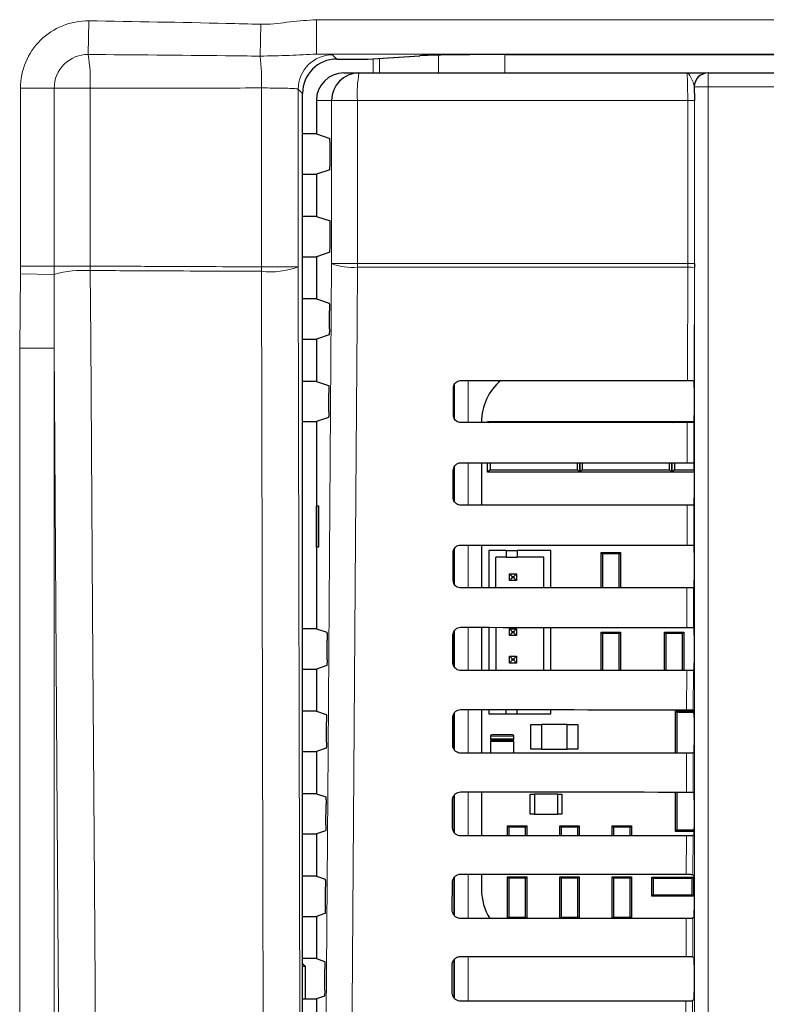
# Paper-space layout 'Blatt3' of a CAD drawing. Header units: millimetres. Extents: x 5 to 418, y 2 to 292.
# Tile 19 of 75: x 98.49 to 107.54, y 170.77 to 182.71. Entities that reach past the tile are written whole.
import ezdxf

# ---------------------------------------------------------------- set-up
doc = ezdxf.new("R2010")
doc.units = ezdxf.units.MM

psp = doc.layouts.new('Blatt3')

# ---------------------------------------------------------------- linework, layer by layer
at = {"color": 7, "linetype": 'Continuous', "lineweight": 18}
for p, q in [((99.3253, 182.2879), (99.3305, 182.6961)), ((102.0906, 182.7102), (112.3001, 182.7102)), ((102.0906, 182.2936), (102.0906, 182.7102)), ((101.4076, 182.2686), (101.4172, 182.6551)), ((112.3001, 182.2936), (102.0906, 182.2936)), ((102.2851, 182.2845), (102.3372, 182.2324)), ((102.7082, 182.2324), (103.3371, 182.2734)), ((102.7136, 182.2326), (102.7082, 182.2324)), ((102.7748, 182.0642), (102.7748, 182.2366)), ((102.8553, 182.2418), (102.8553, 182.0642)), ((103.5665, 182.0642), (103.5665, 182.2809)), ((104.3714, 182.2874), (104.3714, 182.0642)), ((106.8359, 182.0642), (106.8359, 181.8976)), ((98.5035, 179.7225), (98.5035, 181.8796)), ((98.9118, 181.8796), (98.5035, 181.8796)), ((98.9118, 181.8796), (98.9118, 179.7225)), ((99.3486, 181.8796), (98.9118, 181.8796)), ((99.3486, 181.8796), (99.3486, 179.7225)), ((101.4249, 179.7131), (101.4249, 181.8822)), ((101.8685, 181.8679), (101.8685, 179.7131)), ((101.9206, 181.8158), (101.8685, 181.8679)), ((106.6693, 181.8976), (106.6676, 181.8976)), ((106.6693, 181.8976), (106.8359, 181.8976)), ((106.6693, 167.9529), (106.6693, 181.8976)), ((117.3417, 181.8976), (106.8359, 181.8976)), ((106.8359, 181.8976), (106.8359, 167.9529)), ((102.2721, 181.7309), (102.0888, 181.7309)), ((102.2721, 179.7531), (102.2721, 181.7309)), ((102.5859, 181.7309), (102.2721, 181.7309)), ((106.5876, 181.7309), (102.5859, 181.7309)), ((102.5859, 181.7309), (102.5859, 179.7531)), ((106.6682, 181.7309), (106.5876, 181.7309)), ((106.5876, 179.7531), (106.5876, 181.7309)), ((106.6682, 181.7309), (106.6682, 179.7531)), ((98.5026, 179.6297), (98.5035, 179.7225)), ((98.9118, 179.7225), (98.5035, 179.7225)), ((98.9118, 179.7225), (98.9115, 179.6221)), ((99.3486, 179.7225), (98.9118, 179.7225)), ((99.3489, 179.6685), (99.3486, 179.7225)), ((101.8685, 179.7131), (101.4249, 179.7131)), ((101.8685, 179.7131), (101.8955, 167.9239)), ((102.5859, 179.7531), (102.2721, 179.7531)), ((102.5859, 179.7531), (106.5876, 179.7531)), ((106.5875, 179.7089), (102.5861, 179.7089)), ((106.5843, 178.3337), (106.5875, 179.7089)), ((106.5875, 179.7089), (106.5876, 179.7531)), ((106.6682, 179.7531), (106.5876, 179.7531)), ((106.6681, 179.6979), (106.6649, 178.3322)), ((98.4943, 178.7276), (98.5026, 179.6297)), ((98.9115, 179.6221), (98.5026, 179.6297)), ((98.9115, 179.6221), (98.9104, 178.7276)), ((101.4519, 167.8699), (101.4249, 179.6591)), ((98.4943, 144.1004), (98.4943, 178.7276)), ((98.9104, 178.7276), (98.4943, 178.7276)), ((98.9104, 178.7276), (98.9104, 144.1004)), ((103.7628, 177.8693), (103.7628, 178.2912)), ((103.9294, 178.3356), (103.9294, 177.825)), ((106.582, 177.3361), (106.5831, 177.8269)), ((106.6637, 177.8284), (106.6626, 177.3346)), ((103.7628, 176.8653), (103.7628, 177.2951)), ((103.9294, 177.338), (103.9294, 176.8227)), ((106.5797, 176.3384), (106.5808, 176.8246)), ((106.6614, 176.826), (106.6603, 176.337)), ((103.9294, 176.3403), (103.9294, 175.8203)), ((103.7628, 175.8612), (103.7628, 176.299)), ((106.5773, 175.3407), (106.5784, 175.8222)), ((106.6591, 175.8237), (106.6579, 175.3393)), ((103.7628, 174.8571), (103.7628, 175.3028)), ((103.9294, 175.3426), (103.9294, 174.818)), ((106.575, 174.3431), (106.5761, 174.8199)), ((106.6567, 174.8213), (106.6556, 174.3416)), ((103.9294, 174.345), (103.9294, 173.8156)), ((103.7628, 173.8528), (103.7628, 174.3065)), ((104.1971, 174.0226), (104.4805, 174.0226)), ((104.4805, 173.9893), (104.1971, 173.9893)), ((104.1971, 173.9559), (104.4805, 173.9559)), ((106.5727, 173.3454), (106.5738, 173.8175)), ((106.6544, 173.819), (106.6533, 173.344)), ((103.7628, 172.8486), (103.7628, 173.3103)), ((103.9294, 173.3473), (103.9294, 172.8133)), ((106.5703, 172.3477), (106.5714, 172.8152)), ((106.652, 172.8166), (106.6509, 172.3463)), ((103.7628, 171.8443), (103.7628, 172.3139)), ((103.9294, 172.3496), (103.9294, 171.8109)), ((106.568, 171.3501), (106.5691, 171.8129)), ((106.6497, 171.8143), (106.6486, 171.3486)), ((103.9294, 171.352), (103.9294, 170.8086)), ((103.7628, 170.8413), (103.7628, 171.3176)), ((106.5657, 170.3524), (106.5667, 170.8105)), ((106.6473, 170.812), (106.6463, 170.351))]:
    psp.add_line(p, q, dxfattribs=at)
at = {"color": 7, "linetype": 'Continuous', "lineweight": 25}
for p, q in [((102.3372, 182.2324), (102.7082, 182.2324)), ((102.7136, 182.2326), (103.3425, 182.2735)), ((103.3425, 182.2735), (103.3371, 182.2734)), ((104.3835, 182.2874), (119.8089, 182.2874)), ((102.4226, 182.0642), (102.6049, 182.0642)), ((102.6049, 182.0642), (106.5776, 182.0642)), ((106.8342, 182.0642), (106.8359, 182.0642)), ((106.8359, 182.0642), (117.3417, 182.0642)), ((101.9206, 147.096), (101.9206, 181.8158)), ((102.0888, 181.7309), (102.0888, 181.3251)), ((102.0888, 181.3251), (101.9206, 181.3251)), ((102.0888, 181.3251), (102.2505, 181.2713)), ((102.2547, 180.9739), (102.2547, 181.1879)), ((102.2505, 180.8906), (102.0888, 180.8367)), ((101.9206, 180.8367), (102.0888, 180.8367)), ((102.0888, 180.8367), (102.0888, 180.3251)), ((102.0888, 180.3251), (101.9206, 180.3251)), ((102.0888, 180.3251), (102.2547, 180.2698)), ((102.2547, 179.9739), (102.2547, 180.2698)), ((101.9206, 179.8367), (102.0888, 179.8367)), ((102.2505, 179.8906), (102.0888, 179.8367)), ((102.0888, 179.8367), (102.0888, 179.3251)), ((106.6682, 179.7531), (106.6681, 179.6979)), ((102.0888, 179.3251), (101.9206, 179.3251)), ((102.0888, 179.3251), (102.2441, 179.2734)), ((102.2468, 178.9602), (102.2484, 179.179)), ((102.2425, 178.8879), (102.0888, 178.8367)), ((101.9206, 178.8367), (102.0888, 178.8367)), ((102.0888, 178.8367), (102.0888, 178.3251)), ((102.0888, 178.3251), (101.9206, 178.3251)), ((102.0888, 178.3251), (102.2371, 178.2757)), ((103.7555, 178.2728), (103.7555, 177.8855)), ((106.6648, 178.3323), (106.6649, 178.3322)), ((106.6663, 178.249), (106.6663, 177.9128)), ((102.2398, 177.9579), (102.2413, 178.1813)), ((103.7496, 177.9142), (103.7504, 178.2476)), ((101.9206, 177.8367), (102.0888, 177.8367)), ((102.2355, 177.8856), (102.0888, 177.8367)), ((102.0888, 177.8367), (102.0888, 175.3251)), ((104.0891, 177.8309), (104.0891, 177.8251)), ((104.1638, 177.8393), (104.1778, 177.8252)), ((104.1638, 177.8393), (104.4638, 177.8393)), ((104.1638, 177.8252), (104.1638, 177.8393)), ((104.4638, 177.8393), (104.9805, 177.8393)), ((104.9805, 177.8393), (105.2805, 177.8393)), ((105.2673, 177.8261), (105.2805, 177.8393)), ((105.2805, 177.8393), (105.2805, 177.8261)), ((105.2805, 177.8393), (105.2936, 177.8261)), ((105.2805, 177.8393), (105.5805, 177.8393)), ((105.2805, 177.8261), (105.2805, 177.8393)), ((105.5805, 177.8393), (106.0971, 177.8393)), ((106.0971, 177.8393), (106.3971, 177.8393)), ((106.3847, 177.8268), (106.3971, 177.8393)), ((106.3971, 177.8268), (106.3971, 177.8393)), ((106.3971, 177.8393), (106.4096, 177.8268)), ((106.3971, 177.8393), (106.6655, 177.8393)), ((106.3971, 177.8393), (106.3971, 177.8268)), ((106.6649, 177.8295), (106.6637, 177.8284)), ((104.0891, 177.3378), (104.0891, 176.8228)), ((104.1638, 177.2226), (104.1638, 177.3378)), ((104.1932, 177.3377), (104.1932, 177.252)), ((105.2511, 177.252), (105.2511, 177.3369)), ((105.2805, 177.3369), (105.2805, 177.2226)), ((105.2805, 177.2226), (105.2805, 177.3369)), ((105.3098, 177.3369), (105.3098, 177.252)), ((106.3677, 177.252), (106.3677, 177.3362)), ((106.3971, 177.2226), (106.3971, 177.3362)), ((106.3971, 177.3362), (106.3971, 177.2226)), ((106.4265, 177.3362), (106.4265, 177.252)), ((106.6626, 177.3346), (106.6649, 177.3323)), ((103.7473, 176.9142), (103.748, 177.2476)), ((103.7555, 177.2804), (103.7555, 176.8767)), ((104.1932, 177.252), (104.1638, 177.2226)), ((104.6471, 177.2226), (104.1638, 177.2226)), ((104.1932, 177.252), (105.2511, 177.252)), ((104.7971, 177.2226), (104.6471, 177.2226)), ((105.2805, 177.2226), (104.7971, 177.2226)), ((105.2805, 177.2226), (105.2511, 177.252)), ((105.3098, 177.252), (105.2805, 177.2226)), ((105.7638, 177.2226), (105.2805, 177.2226)), ((105.3098, 177.252), (106.3677, 177.252)), ((105.9138, 177.2226), (105.7638, 177.2226)), ((106.3971, 177.2226), (105.9138, 177.2226)), ((106.3971, 177.2226), (106.3677, 177.252)), ((106.4265, 177.252), (106.3971, 177.2226)), ((106.6663, 177.2226), (106.3971, 177.2226)), ((106.4265, 177.252), (106.6663, 177.252)), ((106.6663, 177.249), (106.6663, 176.9128)), ((106.6649, 176.8295), (106.6614, 176.826)), ((102.0897, 176.8143), (102.115, 176.8147)), ((102.0897, 176.3142), (102.0897, 176.8143)), ((102.115, 176.8147), (102.115, 176.3138)), ((104.0891, 176.3402), (104.0891, 175.8205)), ((102.115, 176.3138), (102.0897, 176.3142)), ((103.7449, 175.9142), (103.7457, 176.2476)), ((103.7555, 176.2877), (103.7555, 175.872)), ((104.1793, 176.2755), (104.1793, 175.8205)), ((104.3876, 176.2755), (104.1793, 176.2755)), ((104.3876, 176.2755), (104.3876, 176.1922)), ((104.3876, 176.2755), (104.521, 176.2755)), ((104.9293, 176.2755), (104.521, 176.2755)), ((104.521, 176.2755), (104.521, 176.1922)), ((104.9293, 175.8211), (104.9293, 176.2755)), ((105.555, 176.2348), (105.5388, 176.2509)), ((105.5388, 176.2509), (105.7721, 176.2509)), ((105.5388, 175.8216), (105.5388, 176.2509)), ((105.756, 176.2348), (105.555, 176.2348)), ((105.555, 176.2348), (105.555, 175.8216)), ((105.7721, 176.2509), (105.756, 176.2348)), ((105.756, 175.8217), (105.756, 176.2348)), ((105.7721, 176.2509), (105.7721, 175.8217)), ((106.6603, 176.337), (106.6649, 176.3323)), ((106.6663, 176.249), (106.6663, 175.9128)), ((104.2626, 175.8206), (104.2626, 176.1922)), ((104.3876, 176.1922), (104.2626, 176.1922)), ((104.3876, 176.1922), (104.521, 176.1922)), ((104.846, 176.1922), (104.521, 176.1922)), ((104.846, 175.8211), (104.846, 176.1922)), ((104.4293, 175.9089), (104.4293, 175.9922)), ((104.4293, 175.9922), (104.4626, 175.9589)), ((104.4293, 175.9922), (104.5126, 175.9922)), ((104.5126, 175.9922), (104.4793, 175.9589)), ((104.5126, 175.9922), (104.5126, 175.9089)), ((104.4293, 175.9089), (104.4626, 175.9422)), ((104.5126, 175.9089), (104.4293, 175.9089)), ((104.4626, 175.9422), (104.4626, 175.9589)), ((104.4626, 175.9589), (104.4793, 175.9589)), ((104.4793, 175.9422), (104.4626, 175.9422)), ((104.4793, 175.9589), (104.4793, 175.9422)), ((104.5126, 175.9089), (104.4793, 175.9422)), ((106.6649, 175.8295), (106.6591, 175.8237)), ((102.0888, 175.3251), (101.9206, 175.3251)), ((102.0888, 175.3251), (102.216, 175.2827)), ((103.7555, 175.2934), (103.7555, 174.868)), ((104.0891, 175.3425), (104.0891, 174.8181)), ((104.1793, 175.3424), (104.1793, 174.8182)), ((104.2626, 175.3424), (104.2626, 174.8183)), ((104.4293, 175.3255), (104.4626, 175.2922)), ((104.4293, 175.2422), (104.4293, 175.3255)), ((104.4293, 175.3255), (104.5126, 175.3255)), ((104.4293, 175.2422), (104.4626, 175.2755)), ((104.4626, 175.2755), (104.4626, 175.2922)), ((104.4626, 175.2922), (104.4793, 175.2922)), ((104.4793, 175.2755), (104.4626, 175.2755)), ((104.5126, 175.3255), (104.4793, 175.2922)), ((104.4793, 175.2922), (104.4793, 175.2755)), ((104.5126, 175.2422), (104.4793, 175.2755)), ((104.5126, 175.3255), (104.5126, 175.2422)), ((104.846, 174.8187), (104.846, 175.3419)), ((104.9293, 174.8188), (104.9293, 175.3418)), ((105.555, 175.2681), (105.5388, 175.2843)), ((105.5388, 175.2843), (105.7721, 175.2843)), ((105.5388, 174.8192), (105.5388, 175.2843)), ((105.555, 175.2681), (105.555, 174.8192)), ((105.756, 175.2681), (105.555, 175.2681)), ((105.7721, 175.2843), (105.756, 175.2681)), ((105.756, 174.8194), (105.756, 175.2681)), ((105.7721, 175.2843), (105.7721, 174.8194)), ((106.3055, 174.8197), (106.3055, 175.2843)), ((106.3216, 175.2681), (106.3055, 175.2843)), ((106.3055, 175.2843), (106.5388, 175.2843)), ((106.3216, 175.2681), (106.3216, 174.8197)), ((106.5226, 175.2681), (106.3216, 175.2681)), ((106.5388, 175.2843), (106.5226, 175.2681)), ((106.5226, 174.8199), (106.5226, 175.2681)), ((106.5388, 175.2843), (106.5388, 174.8199)), ((106.6579, 175.3393), (106.6649, 175.3323)), ((102.2186, 174.9508), (102.2202, 175.1884)), ((103.7426, 174.9142), (103.7434, 175.2476)), ((104.5126, 175.2422), (104.4293, 175.2422)), ((106.6663, 175.249), (106.6663, 174.9128)), ((104.4293, 174.9922), (104.4626, 174.9589)), ((104.4293, 174.9089), (104.4293, 174.9922)), ((104.4293, 174.9922), (104.5126, 174.9922)), ((104.4293, 174.9089), (104.4626, 174.9422)), ((104.5126, 174.9089), (104.4293, 174.9089)), ((104.4626, 174.9589), (104.4793, 174.9589)), ((104.4626, 174.9422), (104.4626, 174.9589)), ((104.4793, 174.9422), (104.4626, 174.9422)), ((104.5126, 174.9922), (104.4793, 174.9589)), ((104.4793, 174.9589), (104.4793, 174.9422)), ((104.5126, 174.9089), (104.4793, 174.9422)), ((104.5126, 174.9922), (104.5126, 174.9089)), ((101.9206, 174.8367), (102.0888, 174.8367)), ((102.2143, 174.8785), (102.0888, 174.8367)), ((102.0888, 174.8367), (102.0888, 174.3251)), ((106.6649, 174.8295), (106.6567, 174.8213)), ((102.0888, 174.3251), (101.9206, 174.3251)), ((102.0888, 174.3251), (102.2089, 174.2851)), ((104.0891, 174.3448), (104.0891, 173.8158)), ((104.1793, 174.3448), (104.1793, 174.2922)), ((104.3876, 174.2922), (104.3876, 174.3446)), ((104.521, 174.2922), (104.521, 174.3445)), ((104.9293, 174.2922), (104.9293, 174.3442)), ((106.4388, 174.3268), (106.4572, 174.3084)), ((106.4388, 174.3268), (106.6654, 174.3268)), ((106.4388, 173.8175), (106.4388, 174.3268)), ((106.6556, 174.3416), (106.6649, 174.3323)), ((106.6626, 174.3181), (106.6657, 174.3181)), ((102.2115, 173.9485), (102.2132, 174.1907)), ((103.7402, 173.9142), (103.741, 174.2476)), ((103.7555, 174.2972), (103.7555, 173.8638)), ((104.1793, 174.2922), (104.3876, 174.2922)), ((104.3876, 174.2922), (104.521, 174.2922)), ((104.521, 174.2922), (104.9293, 174.2922)), ((106.4572, 174.3084), (106.4572, 173.8175)), ((106.6621, 174.3084), (106.4572, 174.3084)), ((106.6662, 174.2787), (106.6621, 174.3084)), ((106.6663, 174.249), (106.6663, 173.9128)), ((104.6888, 174.1643), (104.8155, 174.1643)), ((104.6888, 173.8643), (104.6888, 174.1643)), ((105.1288, 174.1643), (104.8155, 174.1643)), ((104.8155, 174.1643), (104.8155, 173.8643)), ((105.1288, 173.8643), (105.1288, 174.1643)), ((105.1288, 174.1643), (105.2555, 174.1643)), ((105.2555, 174.1643), (105.2555, 173.8643)), ((104.1971, 174.0226), (104.1971, 173.9893)), ((104.1971, 173.9559), (104.1971, 173.8159)), ((104.4638, 174.0393), (104.2138, 174.0393)), ((104.4638, 173.9726), (104.2138, 173.9726)), ((104.2138, 173.9726), (104.4638, 173.9726)), ((104.4805, 173.9893), (104.4805, 174.0226)), ((104.4805, 173.8161), (104.4805, 173.9559)), ((101.9206, 173.8367), (102.0888, 173.8367)), ((102.2072, 173.8762), (102.0888, 173.8367)), ((102.0888, 173.8367), (102.0888, 173.3251)), ((104.8155, 173.8643), (104.6888, 173.8643)), ((104.8155, 173.8643), (105.1288, 173.8643)), ((105.2555, 173.8643), (105.1288, 173.8643)), ((106.6649, 173.8295), (106.6544, 173.819)), ((102.0888, 173.3251), (101.9206, 173.3251)), ((102.0888, 173.3251), (102.2019, 173.2874)), ((103.7379, 172.9142), (103.7387, 173.2476)), ((103.7555, 173.301), (103.7555, 172.8597)), ((104.0891, 173.3472), (104.0891, 172.8134)), ((104.6805, 173.0768), (104.6805, 173.3184)), ((104.6805, 173.3184), (104.7305, 173.3184)), ((104.7305, 173.3184), (104.7305, 173.0768)), ((105.0138, 173.3184), (104.7305, 173.3184)), ((105.0138, 173.0768), (105.0138, 173.3184)), ((105.0138, 173.3184), (105.0638, 173.3184)), ((105.0638, 173.3184), (105.0638, 173.0768)), ((106.4388, 172.8684), (106.4388, 173.3455)), ((106.4572, 173.3455), (106.4572, 172.8868)), ((106.6533, 173.344), (106.6649, 173.3323)), ((106.6663, 173.249), (106.6663, 172.9128)), ((102.2044, 172.9461), (102.2062, 173.193)), ((104.7305, 173.0768), (104.6805, 173.0768)), ((104.7305, 173.0768), (105.0138, 173.0768)), ((105.0638, 173.0768), (105.0138, 173.0768)), ((104.4216, 172.9181), (104.4055, 172.9343)), ((104.4055, 172.9343), (104.6388, 172.9343)), ((104.4055, 172.8137), (104.4055, 172.9343)), ((104.6226, 172.9181), (104.4216, 172.9181)), ((104.4216, 172.9181), (104.4216, 172.8137)), ((104.6388, 172.9343), (104.6226, 172.9181)), ((104.6226, 172.8139), (104.6226, 172.9181)), ((104.6388, 172.9343), (104.6388, 172.8139)), ((105.0388, 172.8142), (105.0388, 172.9343)), ((105.055, 172.9181), (105.0388, 172.9343)), ((105.0388, 172.9343), (105.2721, 172.9343)), ((105.055, 172.9181), (105.055, 172.8142)), ((105.256, 172.9181), (105.055, 172.9181)), ((105.2721, 172.9343), (105.256, 172.9181)), ((105.256, 172.8143), (105.256, 172.9181)), ((105.2721, 172.9343), (105.2721, 172.8144)), ((105.6883, 172.9181), (105.6721, 172.9343)), ((105.6721, 172.9343), (105.9055, 172.9343)), ((105.6721, 172.8146), (105.6721, 172.9343)), ((105.8893, 172.9181), (105.6883, 172.9181)), ((105.6883, 172.9181), (105.6883, 172.8146)), ((105.9055, 172.9343), (105.8893, 172.9181)), ((105.8893, 172.8148), (105.8893, 172.9181)), ((105.9055, 172.9343), (105.9055, 172.8148)), ((106.4572, 172.8868), (106.4388, 172.8684)), ((106.4572, 172.8868), (106.6662, 172.8868)), ((101.9206, 172.8367), (102.0888, 172.8367)), ((102.2002, 172.8738), (102.0888, 172.8367)), ((102.0888, 172.8367), (102.0888, 172.3251)), ((106.6661, 172.8684), (106.4388, 172.8684)), ((106.6649, 172.8295), (106.652, 172.8166)), ((102.0888, 172.3251), (101.9206, 172.3251)), ((102.0888, 172.3251), (102.1949, 172.2898)), ((103.7555, 172.3048), (103.7555, 171.8555)), ((104.0891, 172.3495), (104.0891, 172.1642)), ((104.4055, 171.8113), (104.4055, 172.3176)), ((104.4216, 172.3014), (104.4055, 172.3176)), ((104.4055, 172.3176), (104.6388, 172.3176)), ((104.4216, 172.3014), (104.4216, 171.8271)), ((104.6226, 172.3014), (104.4216, 172.3014)), ((104.6388, 172.3176), (104.6226, 172.3014)), ((104.6226, 171.8271), (104.6226, 172.3014)), ((104.6388, 172.3176), (104.6388, 171.8115)), ((105.055, 172.3014), (105.0388, 172.3176)), ((105.0388, 172.3176), (105.2721, 172.3176)), ((105.0388, 171.8118), (105.0388, 172.3176)), ((105.256, 172.3014), (105.055, 172.3014)), ((105.055, 172.3014), (105.055, 171.8271)), ((105.2721, 172.3176), (105.256, 172.3014)), ((105.256, 171.8271), (105.256, 172.3014)), ((105.2721, 172.3176), (105.2721, 171.812)), ((105.6721, 171.8123), (105.6721, 172.3176)), ((105.6883, 172.3014), (105.6721, 172.3176)), ((105.6721, 172.3176), (105.9055, 172.3176)), ((105.6883, 172.3014), (105.6883, 171.8271)), ((105.8893, 172.3014), (105.6883, 172.3014)), ((105.9055, 172.3176), (105.8893, 172.3014)), ((105.8893, 171.8271), (105.8893, 172.3014)), ((105.9055, 172.3176), (105.9055, 171.8124)), ((106.1521, 172.3143), (106.1683, 172.2981)), ((106.1521, 172.3143), (106.6588, 172.3143)), ((106.1521, 172.0809), (106.1521, 172.3143)), ((106.1683, 172.2981), (106.1683, 172.0971)), ((106.6426, 172.2981), (106.1683, 172.2981)), ((106.6426, 172.2981), (106.6588, 172.3143)), ((106.6426, 172.0971), (106.6426, 172.2981)), ((106.6509, 172.3463), (106.6649, 172.3323)), ((106.6588, 172.3143), (106.6588, 172.0809)), ((102.1974, 171.9438), (102.1991, 172.1954)), ((103.7356, 171.9142), (103.7363, 172.2476)), ((106.6663, 172.249), (106.6663, 171.9128)), ((106.1683, 172.0971), (106.1521, 172.0809)), ((106.6588, 172.0809), (106.1521, 172.0809)), ((106.1683, 172.0971), (106.6426, 172.0971)), ((106.6588, 172.0809), (106.6426, 172.0971)), ((101.9206, 171.8367), (102.0888, 171.8367)), ((102.1931, 171.8715), (102.0888, 171.8367)), ((102.0888, 171.8367), (102.0888, 171.3251)), ((104.4059, 171.8113), (104.4216, 171.8271)), ((104.4216, 171.8271), (104.6226, 171.8271)), ((104.6226, 171.8271), (104.6382, 171.8115)), ((105.0397, 171.8118), (105.055, 171.8271)), ((105.055, 171.8271), (105.256, 171.8271)), ((105.256, 171.8271), (105.271, 171.812)), ((105.6735, 171.8123), (105.6883, 171.8271)), ((105.6883, 171.8271), (105.8893, 171.8271)), ((105.8893, 171.8271), (105.9039, 171.8124)), ((106.6649, 171.8295), (106.6497, 171.8143)), ((102.0888, 171.3251), (101.9206, 171.3251)), ((102.0888, 171.3251), (102.1878, 171.2921)), ((106.6486, 171.3486), (106.6649, 171.3323)), ((101.9566, 171.2309), (101.9206, 171.2669)), ((101.9566, 171.2309), (101.9206, 171.2309)), ((101.9566, 170.8367), (101.9566, 171.2309)), ((103.7332, 170.9142), (103.734, 171.2476)), ((103.7555, 171.3085), (103.7555, 170.8512)), ((106.6663, 171.249), (106.6663, 170.9128)), ((102.1903, 170.9414), (102.1921, 171.1977)), ((102.186, 170.8691), (102.0888, 170.8367)), ((101.9206, 170.8367), (102.0888, 170.8367)), ((102.0888, 170.8367), (102.0888, 170.3251)), ((106.6649, 170.8295), (106.6473, 170.812))]:
    psp.add_line(p, q, dxfattribs=at)
at = {"color": 7, "linetype": 'Continuous', "lineweight": 18, "flags": 128}
for points in [[(102.189, 167.9593), (102.2305, 173.8541), (102.2721, 179.7531)], [(102.5861, 179.7089), (102.5814, 179.0482), (102.5627, 176.4054), (102.5027, 167.9151)], [(99.3489, 179.6685), (99.3546, 178.8422), (99.3772, 175.537), (99.3999, 172.2317), (99.4297, 167.8813)], [(98.985, 167.8273), (98.9656, 170.6623), (98.9451, 173.6607), (98.9143, 178.1583), (98.9104, 178.7276)]]:
    psp.add_lwpolyline(points, dxfattribs=at)
at = {"color": 7, "linetype": 'Continuous', "lineweight": 18}
for centre, radius, start, end in [((99.3201, 181.8796), 0.8166, 89.26824, 180), ((99.3201, 181.8796), 0.4083, 89.26824, 180), ((97.0485, 181.9533), 2.3012, 358.16674, 8.36112), ((98.236, 181.9327), 3.1894, 359.09282, 6.04718), ((102.2853, 181.8677), 0.4168, 90.02044, 179.97956), ((104.0617, 181.814), 1.4781, 170.252, 183.22138), ((106.8359, 181.8976), 0.1667, 90.00436, 180.00436), ((107.8063, 179.6861), 6.3814, 179.75757, 180.24243), ((101.5348, 180.6058), 0.953, 263.38156, 290.49979), ((102.5229, 180.3973), 0.6913, 248.72712, 275.24722), ((108.3861, 179.753), 5.8001, 179.99924, 180.43593), ((106.606, 179.5441), 0.1659, 67.99669, 96.38698), ((99.2667, 178.3589), 1.3122, 86.40518, 105.70182)]:
    psp.add_arc(centre, radius, start, end, dxfattribs=at)
at = {"color": 7, "linetype": 'Continuous', "lineweight": 25}
for centre, radius, start, end in [((102.7082, 182.3157), 0.0833, 270, 273.72716), ((102.6052, 181.7311), 0.3331, 90.03931, 180.03926), ((106.8342, 181.8976), 0.1667, 90.00436, 180.00436), ((104.7499, 177.8309), 0.6608, 130.24926, 180), ((106.7721, 174.3084), 0.11, 174.94204, 180), ((104.2138, 174.0226), 0.0167, 90, 180), ((104.2138, 173.9893), 0.0167, 180, 270), ((104.2138, 173.9559), 0.0167, 90, 180), ((104.4638, 174.0226), 0.0167, 0, 90), ((104.4638, 173.9893), 0.0167, 270, 0), ((104.4638, 173.9559), 0.0167, 0, 90), ((104.7499, 172.1642), 0.6608, 180, 212.29556)]:
    psp.add_arc(centre, radius, start, end, dxfattribs=at)
for centre, major_axis, ratio, start_param, end_param in [((102.3374, 181.8156), (0.2948, -0.2948), 0.9995737, 2.3563468, 3.9268385), ((104.3835, 182.2685), (1.0833, 0), 0.0174551, 1.5707963, 2.8797933), ((102.4226, 181.7309), (-0.3338, 0), 0.9986295, 4.712389, 6.2831853), ((102.2504, 181.1879), (0, 0.0833), 0.0524078, 4.712389, 6.265732), ((102.2504, 180.9739), (0, 0.0833), 0.0524078, 3.1590459, 4.712389), ((102.2504, 179.9739), (0, 0.0833), 0.0524078, 3.1590459, 4.712389), ((112.0888, 181.2449), (166.8688, 0), 0.0174551, 4.6629288, 4.6793961), ((106.6648, 178.249), (0, 0.0833), 0.0174551, 4.712389, 6.2302814), ((106.6648, 177.9128), (0, 0.0833), 0.0174551, 3.1590459, 4.712389), ((112.0888, 174.9305), (166.0239, 0), 0.0174551, 1.6039642, 1.6205084), ((112.0888, 180.2449), (166.735, 0), 0.0174551, 4.662889, 4.6793557), ((106.6648, 177.249), (0, 0.0833), 0.0174551, 4.712389, 6.265732), ((112.0888, 173.9305), (165.8901, 0), 0.0174551, 1.6040051, 1.6205486), ((106.6648, 176.9128), (0, 0.0833), 0.0174551, 3.1590459, 4.712389), ((112.0888, 179.2448), (166.6012, 0), 0.0174551, 4.6628493, 4.6793152), ((106.6648, 176.249), (0, 0.0833), 0.0174551, 4.712389, 6.265732), ((106.6648, 175.9128), (0, 0.0833), 0.0174551, 3.1590459, 4.712389), ((112.0888, 172.9305), (165.7563, 0), 0.0174551, 1.6040461, 1.6205888), ((112.0888, 178.2448), (166.4674, 0), 0.0174551, 4.6628094, 4.6792746), ((106.6648, 175.249), (0, 0.0833), 0.0174551, 4.712389, 6.265732), ((106.6648, 174.9128), (0, 0.0833), 0.0174551, 3.1590459, 4.712389), ((112.0888, 171.9305), (165.6225, 0), 0.0174551, 1.6040871, 1.620629), ((112.0888, 177.2448), (166.3336, 0), 0.0174551, 4.6627695, 4.6792339), ((106.6648, 174.249), (0, 0.0833), 0.0174551, 4.712389, 6.265732), ((106.6648, 173.9128), (0, 0.0833), 0.0174551, 3.1590459, 4.712389), ((112.0888, 170.9305), (165.4887, 0), 0.0174551, 1.6041282, 1.6206693), ((112.0888, 176.2448), (166.1998, 0), 0.0174551, 4.6627295, 4.6791932), ((106.6648, 173.249), (0, 0.0833), 0.0174551, 4.712389, 6.265732), ((106.6648, 172.9128), (0, 0.0833), 0.0174551, 3.1590459, 4.712389), ((112.0888, 169.9305), (165.3549, 0), 0.0174551, 1.6041693, 1.6207097), ((112.0888, 175.2448), (166.066, 0), 0.0174551, 4.6626895, 4.6791524), ((106.6648, 172.249), (0, 0.0833), 0.0174551, 4.712389, 6.265732), ((112.0888, 168.9305), (165.2211, 0), 0.0174551, 1.6042105, 1.6207502), ((106.6648, 171.9128), (0, 0.0833), 0.0174551, 3.1590459, 4.712389), ((112.0888, 174.2448), (165.9322, 0), 0.0174551, 4.6626494, 4.6791115), ((106.6648, 171.249), (0, 0.0833), 0.0174551, 4.712389, 6.265732), ((106.6648, 170.9128), (0, 0.0833), 0.0174551, 3.1590459, 4.712389), ((112.0888, 167.9305), (165.0873, 0), 0.0174551, 1.6042518, 1.6207907)]:
    psp.add_ellipse(centre, major_axis=major_axis, ratio=ratio, start_param=start_param, end_param=end_param, dxfattribs=at)
at = {"color": 7, "linetype": 'Continuous', "lineweight": 18}
for points, knots in [([(99.3305, 182.6961), (99.886, 182.6871), (100.5816, 182.6757), (101.2771, 182.6586), (101.4172, 182.6551)], [0, 0, 0, 0, 0.798549, 1, 1, 1, 1]), ([(101.4172, 182.6551), (101.4291, 182.6549), (101.5477, 182.6528), (101.7714, 182.6878), (101.9842, 182.7027), (102.0906, 182.7102)], [0, 0, 0, 0, 0.0525765, 0.5263898, 1, 1, 1, 1]), ([(101.4076, 182.2686), (101.2677, 182.2703), (100.5735, 182.2785), (99.8794, 182.2837), (99.3253, 182.2879)], [0, 0, 0, 0, 0.2015842, 1, 1, 1, 1]), ([(102.0906, 182.2936), (101.9819, 182.2878), (101.762, 182.276), (101.5267, 182.2711), (101.4076, 182.2686)], [0, 0, 0, 0, 0.4940429, 1, 1, 1, 1]), ([(102.2851, 182.2845), (102.2779, 182.2858), (102.2616, 182.2887), (102.1743, 182.2918), (102.1034, 182.2933), (102.0906, 182.2936)], [0, 0, 0, 0, 0.39552581, 0.89090726, 1, 1, 1, 1]), ([(106.5876, 181.7309), (106.5875, 181.7684), (106.5873, 181.8432), (106.5856, 181.9431), (106.583, 182.0184), (106.5802, 182.0585), (106.5783, 182.0626), (106.5776, 182.0642)], [0, 0, 0, 0, 0.21427962, 0.42858664, 0.64306619, 0.85785142, 1, 1, 1, 1]), ([(106.6676, 181.8976), (106.6649, 181.9108), (106.6578, 181.9451), (106.6272, 182.0111), (106.6013, 182.0558), (106.584, 182.0642), (106.5777, 182.0642), (106.5776, 182.0642)], [0, 0, 0, 0, 0.1744978, 0.4524056, 0.7988385, 0.996423, 1, 1, 1, 1]), ([(101.4249, 181.8822), (101.0812, 181.8818), (100.389, 181.8809), (99.697, 181.8801), (99.3486, 181.8796)], [0, 0, 0, 0, 0.4965194, 1, 1, 1, 1]), ([(101.8685, 181.8679), (101.8649, 181.8692), (101.8568, 181.8721), (101.7961, 181.8763), (101.6953, 181.8798), (101.566, 181.882), (101.472, 181.8821), (101.4249, 181.8822)], [0, 0, 0, 0, 0.1664501, 0.3749064, 0.583304, 0.79166, 1, 1, 1, 1]), ([(99.3486, 179.7225), (99.6203, 179.7212), (100.3124, 179.718), (101.0046, 179.7149), (101.4249, 179.7131)], [0, 0, 0, 0, 0.3927121, 1, 1, 1, 1]), ([(101.4249, 179.6591), (101.0046, 179.6609), (100.3125, 179.664), (99.6206, 179.6672), (99.3489, 179.6685)], [0, 0, 0, 0, 0.60739565, 1, 1, 1, 1])]:
    psp.add_open_spline(points, degree=3, knots=knots, dxfattribs=at)
at = {"color": 7, "linetype": 'Continuous', "lineweight": 25}
for points, knots in [([(106.5776, 182.0642), (106.5779, 182.0642), (106.6304, 182.0642), (106.7157, 182.0642), (106.7972, 182.0642), (106.8078, 182.0642), (106.8085, 182.0642)], [0, 0, 0, 0, 0.0036444, 0.5669873, 0.9718875, 1, 1, 1, 1]), ([(106.6676, 181.8976), (106.6676, 181.888), (106.668, 181.8353), (106.6681, 181.7779), (106.6682, 181.7309)], [0, 0, 0, 0, 0.181685, 1, 1, 1, 1]), ([(102.2441, 179.2734), (102.2446, 179.2723), (102.2456, 179.2701), (102.2469, 179.2551), (102.2478, 179.2335), (102.2484, 179.2069), (102.2484, 179.1882), (102.2484, 179.179)], [0, 0, 0, 0, 0.2016526, 0.4033255, 0.6044083, 0.8042902, 1, 1, 1, 1]), ([(102.2468, 178.9602), (102.2467, 178.9511), (102.2465, 178.9328), (102.2456, 178.9101), (102.2443, 178.8941), (102.2433, 178.8885), (102.2427, 178.888), (102.2425, 178.8879)], [0, 0, 0, 0, 0.2359147, 0.471797, 0.7085457, 0.9467446, 1, 1, 1, 1]), ([(102.2371, 178.2757), (102.2376, 178.2746), (102.2385, 178.2724), (102.2398, 178.2575), (102.2408, 178.2358), (102.2414, 178.2092), (102.2413, 178.1906), (102.2413, 178.1813)], [0, 0, 0, 0, 0.2016552, 0.4033307, 0.6044153, 0.8042968, 1, 1, 1, 1]), ([(103.7504, 178.2476), (103.7505, 178.2515), (103.7511, 178.2654), (103.7587, 178.2886), (103.7769, 178.3129), (103.8024, 178.3297), (103.8244, 178.3354), (103.8366, 178.3357), (103.8388, 178.3357)], [0, 0, 0, 0, 0.0850535, 0.30199052, 0.51961151, 0.73676938, 0.95223374, 1, 1, 1, 1]), ([(106.5843, 178.3337), (106.5936, 178.3337), (106.6122, 178.3337), (106.6366, 178.3334), (106.6548, 178.333), (106.6632, 178.3326), (106.6644, 178.3324), (106.6648, 178.3323)], [0, 0, 0, 0, 0.225254, 0.4504807, 0.6764687, 0.9039241, 1, 1, 1, 1]), ([(102.2398, 177.9579), (102.2396, 177.9487), (102.2394, 177.9305), (102.2385, 177.9077), (102.2373, 177.8917), (102.2362, 177.8861), (102.2356, 177.8857), (102.2355, 177.8856)], [0, 0, 0, 0, 0.23591216, 0.47179193, 0.70853945, 0.94673944, 1, 1, 1, 1]), ([(103.8388, 177.8249), (103.835, 177.8251), (103.8212, 177.8256), (103.7982, 177.8329), (103.7737, 177.8506), (103.7566, 177.8754), (103.7501, 177.898), (103.7497, 177.9111), (103.7496, 177.9142)], [0, 0, 0, 0, 0.0819832, 0.2941466, 0.5056511, 0.7175519, 0.931033, 1, 1, 1, 1]), ([(106.6637, 177.8284), (106.6626, 177.8282), (106.6604, 177.8279), (106.6454, 177.8274), (106.6236, 177.8271), (106.6013, 177.8269), (106.5876, 177.8269), (106.5831, 177.8269)], [0, 0, 0, 0, 0.2249122, 0.4498651, 0.6736204, 0.8949376, 1, 1, 1, 1]), ([(103.748, 177.2476), (103.7482, 177.2518), (103.7489, 177.2662), (103.7568, 177.2901), (103.7757, 177.315), (103.8019, 177.3321), (103.8243, 177.3377), (103.8367, 177.338), (103.8388, 177.338)], [0, 0, 0, 0, 0.08853685, 0.30549419, 0.52312074, 0.74026227, 0.95569578, 1, 1, 1, 1]), ([(106.582, 177.3361), (106.5913, 177.336), (106.6099, 177.336), (106.6342, 177.3357), (106.6524, 177.3354), (106.6612, 177.335), (106.6622, 177.3347), (106.6626, 177.3346)], [0, 0, 0, 0, 0.2200079, 0.4399891, 0.6607138, 0.8828719, 1, 1, 1, 1]), ([(103.8388, 176.8226), (103.8347, 176.8227), (103.8205, 176.8233), (103.7967, 176.831), (103.7717, 176.8493), (103.7542, 176.8749), (103.7477, 176.8979), (103.7474, 176.9111), (103.7473, 176.9142)], [0, 0, 0, 0, 0.0853594, 0.2975052, 0.5090059, 0.7209231, 0.9344343, 1, 1, 1, 1]), ([(106.6614, 176.826), (106.6603, 176.8259), (106.6581, 176.8255), (106.643, 176.8251), (106.6212, 176.8248), (106.599, 176.8246), (106.5852, 176.8246), (106.5808, 176.8246)], [0, 0, 0, 0, 0.22491816, 0.44987705, 0.67363829, 0.89496134, 1, 1, 1, 1]), ([(103.7457, 176.2476), (103.7459, 176.252), (103.7466, 176.267), (103.7549, 176.2916), (103.7744, 176.3171), (103.8014, 176.3345), (103.8243, 176.3401), (103.8368, 176.3403), (103.8388, 176.3404)], [0, 0, 0, 0, 0.0918409, 0.3088174, 0.5264491, 0.7435751, 0.9589796, 1, 1, 1, 1]), ([(106.5797, 176.3384), (106.5889, 176.3384), (106.6075, 176.3383), (106.6319, 176.3381), (106.6501, 176.3377), (106.6589, 176.3373), (106.6599, 176.337), (106.6603, 176.337)], [0, 0, 0, 0, 0.2200138, 0.4400009, 0.6607316, 0.8828958, 1, 1, 1, 1]), ([(103.8388, 175.8202), (103.8344, 175.8204), (103.8197, 175.821), (103.7952, 175.829), (103.7696, 175.848), (103.7519, 175.8743), (103.7454, 175.8978), (103.745, 175.9112), (103.7449, 175.9142)], [0, 0, 0, 0, 0.0885636, 0.3006931, 0.5121907, 0.724124, 0.9376639, 1, 1, 1, 1]), ([(106.6591, 175.8237), (106.658, 175.8235), (106.6558, 175.8232), (106.6407, 175.8227), (106.6189, 175.8224), (106.5967, 175.8223), (106.5829, 175.8222), (106.5784, 175.8222)], [0, 0, 0, 0, 0.2249241, 0.449889, 0.6736562, 0.8949851, 1, 1, 1, 1]), ([(102.216, 175.2827), (102.2165, 175.2816), (102.2174, 175.2795), (102.2188, 175.2645), (102.2197, 175.2429), (102.2203, 175.2162), (102.2203, 175.1976), (102.2202, 175.1884)], [0, 0, 0, 0, 0.201663, 0.4033465, 0.6044361, 0.8043168, 1, 1, 1, 1]), ([(103.7434, 175.2476), (103.7436, 175.2523), (103.7443, 175.2678), (103.753, 175.2932), (103.7731, 175.3192), (103.8009, 175.3369), (103.8242, 175.3424), (103.8369, 175.3427), (103.8388, 175.3427)], [0, 0, 0, 0, 0.09497923, 0.31197387, 0.5296104, 0.74672165, 0.96209856, 1, 1, 1, 1]), ([(106.5773, 175.3407), (106.5866, 175.3407), (106.6052, 175.3407), (106.6296, 175.3404), (106.6478, 175.34), (106.6566, 175.3396), (106.6576, 175.3394), (106.6579, 175.3393)], [0, 0, 0, 0, 0.2200197, 0.4400127, 0.6607494, 0.8829196, 1, 1, 1, 1]), ([(102.2186, 174.9508), (102.2185, 174.9417), (102.2182, 174.9234), (102.2173, 174.9006), (102.2161, 174.8847), (102.215, 174.8791), (102.2144, 174.8786), (102.2143, 174.8785)], [0, 0, 0, 0, 0.2359045, 0.4717765, 0.7085205, 0.946724, 1, 1, 1, 1]), ([(103.8388, 174.8179), (103.8342, 174.8181), (103.8189, 174.8188), (103.7936, 174.8271), (103.7676, 174.8467), (103.7495, 174.8737), (103.743, 174.8977), (103.7427, 174.9113), (103.7426, 174.9142)], [0, 0, 0, 0, 0.0916086, 0.3037232, 0.5152183, 0.7271671, 0.9407346, 1, 1, 1, 1]), ([(106.6567, 174.8213), (106.6556, 174.8212), (106.6534, 174.8208), (106.6383, 174.8204), (106.6165, 174.8201), (106.5943, 174.8199), (106.5805, 174.8199), (106.5761, 174.8199)], [0, 0, 0, 0, 0.2249301, 0.449901, 0.6736741, 0.8950089, 1, 1, 1, 1]), ([(103.741, 174.2476), (103.7413, 174.2526), (103.742, 174.2686), (103.7512, 174.2947), (103.7719, 174.3212), (103.8004, 174.3392), (103.8242, 174.3448), (103.837, 174.345), (103.8388, 174.345)], [0, 0, 0, 0, 0.09796404, 0.31497585, 0.53261687, 0.74971409, 0.96506497, 1, 1, 1, 1]), ([(106.575, 174.3431), (106.5843, 174.343), (106.6029, 174.343), (106.6273, 174.3427), (106.6454, 174.3424), (106.6542, 174.342), (106.6552, 174.3417), (106.6556, 174.3416)], [0, 0, 0, 0, 0.2200256, 0.4400245, 0.6607672, 0.8829435, 1, 1, 1, 1]), ([(102.2089, 174.2851), (102.2094, 174.284), (102.2104, 174.2818), (102.2117, 174.2669), (102.2127, 174.2452), (102.2133, 174.2186), (102.2132, 174.1999), (102.2132, 174.1907)], [0, 0, 0, 0, 0.2016656, 0.4033518, 0.604443, 0.8043234, 1, 1, 1, 1]), ([(102.2115, 173.9485), (102.2114, 173.9393), (102.2112, 173.9211), (102.2102, 173.8983), (102.209, 173.8823), (102.2079, 173.8767), (102.2073, 173.8763), (102.2072, 173.8762)], [0, 0, 0, 0, 0.235902, 0.4717714, 0.7085142, 0.9467189, 1, 1, 1, 1]), ([(103.8388, 173.8156), (103.8339, 173.8158), (103.8181, 173.8165), (103.7921, 173.8252), (103.7656, 173.8453), (103.7471, 173.8731), (103.7407, 173.8976), (103.7403, 173.9114), (103.7402, 173.9142)], [0, 0, 0, 0, 0.0945061, 0.3066068, 0.5181, 0.730064, 0.9436579, 1, 1, 1, 1]), ([(106.6544, 173.819), (106.6533, 173.8188), (106.6511, 173.8185), (106.636, 173.818), (106.6142, 173.8177), (106.592, 173.8176), (106.5782, 173.8175), (106.5738, 173.8175)], [0, 0, 0, 0, 0.2249361, 0.4499129, 0.673692, 0.8950327, 1, 1, 1, 1]), ([(102.2019, 173.2874), (102.2024, 173.2863), (102.2034, 173.2841), (102.2047, 173.2692), (102.2057, 173.2476), (102.2062, 173.2209), (102.2062, 173.2023), (102.2062, 173.193)], [0, 0, 0, 0, 0.2016683, 0.4033571, 0.60445, 0.8043301, 1, 1, 1, 1]), ([(103.7387, 173.2476), (103.7389, 173.2528), (103.7398, 173.2694), (103.7493, 173.2962), (103.7706, 173.3233), (103.7999, 173.3416), (103.8241, 173.3472), (103.8371, 173.3473), (103.8388, 173.3474)], [0, 0, 0, 0, 0.1008064, 0.3178345, 0.5354797, 0.7525636, 0.9678898, 1, 1, 1, 1]), ([(106.5727, 173.3454), (106.582, 173.3454), (106.6005, 173.3453), (106.6249, 173.3451), (106.6431, 173.3447), (106.6519, 173.3443), (106.6529, 173.344), (106.6533, 173.344)], [0, 0, 0, 0, 0.2200315, 0.4400364, 0.6607851, 0.8829674, 1, 1, 1, 1]), ([(102.2044, 172.9461), (102.2043, 172.937), (102.2041, 172.9187), (102.2032, 172.8959), (102.202, 172.88), (102.2009, 172.8744), (102.2003, 172.8739), (102.2002, 172.8738)], [0, 0, 0, 0, 0.2358994, 0.4717662, 0.7085078, 0.9467137, 1, 1, 1, 1]), ([(103.8388, 172.8132), (103.8337, 172.8134), (103.8173, 172.8142), (103.7906, 172.8233), (103.7635, 172.844), (103.7448, 172.8726), (103.7383, 172.8975), (103.738, 172.9114), (103.7379, 172.9142)], [0, 0, 0, 0, 0.0972666, 0.3093545, 0.5208462, 0.7328249, 0.9464441, 1, 1, 1, 1]), ([(106.652, 172.8166), (106.6509, 172.8165), (106.6487, 172.8161), (106.6337, 172.8157), (106.6119, 172.8154), (106.5896, 172.8152), (106.5759, 172.8152), (106.5714, 172.8152)], [0, 0, 0, 0, 0.2249421, 0.449925, 0.67371, 0.8950566, 1, 1, 1, 1]), ([(102.1949, 172.2898), (102.1954, 172.2887), (102.1964, 172.2865), (102.1977, 172.2715), (102.1986, 172.2499), (102.1992, 172.2233), (102.1992, 172.2046), (102.1991, 172.1954)], [0, 0, 0, 0, 0.2016709, 0.4033624, 0.604457, 0.8043368, 1, 1, 1, 1]), ([(103.7363, 172.2476), (103.7366, 172.2531), (103.7375, 172.2702), (103.7474, 172.2977), (103.7694, 172.3254), (103.7994, 172.344), (103.8241, 172.3495), (103.8372, 172.3497), (103.8388, 172.3497)], [0, 0, 0, 0, 0.1035163, 0.3205598, 0.538209, 0.7552801, 0.970583, 1, 1, 1, 1]), ([(106.5703, 172.3477), (106.5796, 172.3477), (106.5982, 172.3477), (106.6226, 172.3474), (106.6408, 172.347), (106.6496, 172.3466), (106.6506, 172.3464), (106.6509, 172.3463)], [0, 0, 0, 0, 0.22003746, 0.44004824, 0.660803, 0.88299142, 1, 1, 1, 1]), ([(102.1974, 171.9438), (102.1973, 171.9346), (102.197, 171.9164), (102.1961, 171.8936), (102.1949, 171.8776), (102.1938, 171.872), (102.1932, 171.8716), (102.1931, 171.8715)], [0, 0, 0, 0, 0.2358969, 0.471761, 0.7085014, 0.9467085, 1, 1, 1, 1]), ([(103.8388, 171.8109), (103.8334, 171.8111), (103.8165, 171.8119), (103.7891, 171.8214), (103.7615, 171.8427), (103.7424, 171.872), (103.7359, 171.8973), (103.7356, 171.9115), (103.7356, 171.9142)], [0, 0, 0, 0, 0.0998996, 0.3119756, 0.5234662, 0.7354592, 0.9491028, 1, 1, 1, 1]), ([(106.6497, 171.8143), (106.6486, 171.8141), (106.6464, 171.8138), (106.6313, 171.8134), (106.6095, 171.813), (106.5873, 171.8129), (106.5735, 171.8129), (106.5691, 171.8129)], [0, 0, 0, 0, 0.2249481, 0.449937, 0.673728, 0.8950805, 1, 1, 1, 1]), ([(103.734, 171.2476), (103.7343, 171.2534), (103.7352, 171.271), (103.7455, 171.2993), (103.7681, 171.3274), (103.7989, 171.3464), (103.824, 171.3519), (103.8373, 171.352), (103.8388, 171.352)], [0, 0, 0, 0, 0.1061028, 0.323161, 0.5408139, 0.7578729, 0.9731535, 1, 1, 1, 1]), ([(106.568, 171.3501), (106.5773, 171.35), (106.5959, 171.35), (106.6203, 171.3497), (106.6384, 171.3494), (106.6472, 171.349), (106.6482, 171.3487), (106.6486, 171.3486)], [0, 0, 0, 0, 0.2200434, 0.4400601, 0.6608209, 0.8830154, 1, 1, 1, 1]), ([(102.1878, 171.2921), (102.1883, 171.291), (102.1893, 171.2888), (102.1906, 171.2739), (102.1916, 171.2522), (102.1922, 171.2256), (102.1921, 171.2069), (102.1921, 171.1977)], [0, 0, 0, 0, 0.2016736, 0.4033677, 0.6044641, 0.8043436, 1, 1, 1, 1]), ([(102.1903, 170.9414), (102.1902, 170.9323), (102.19, 170.914), (102.1891, 170.8912), (102.1878, 170.8753), (102.1867, 170.8697), (102.1861, 170.8692), (102.186, 170.8691)], [0, 0, 0, 0, 0.2358943, 0.4717558, 0.708495, 0.9467033, 1, 1, 1, 1]), ([(103.8388, 170.8085), (103.8331, 170.8088), (103.8158, 170.8096), (103.7876, 170.8195), (103.7594, 170.8414), (103.7401, 170.8714), (103.7336, 170.8972), (103.7333, 170.9116), (103.7332, 170.9142)], [0, 0, 0, 0, 0.1024138, 0.3144788, 0.5259687, 0.7379756, 0.9516424, 1, 1, 1, 1]), ([(106.6473, 170.812), (106.6462, 170.8118), (106.644, 170.8115), (106.629, 170.811), (106.6072, 170.8107), (106.5849, 170.8105), (106.5712, 170.8105), (106.5667, 170.8105)], [0, 0, 0, 0, 0.2249541, 0.449949, 0.673746, 0.8951044, 1, 1, 1, 1])]:
    psp.add_open_spline(points, degree=3, knots=knots, dxfattribs=at)

doc.saveas('drawing.dxf')
